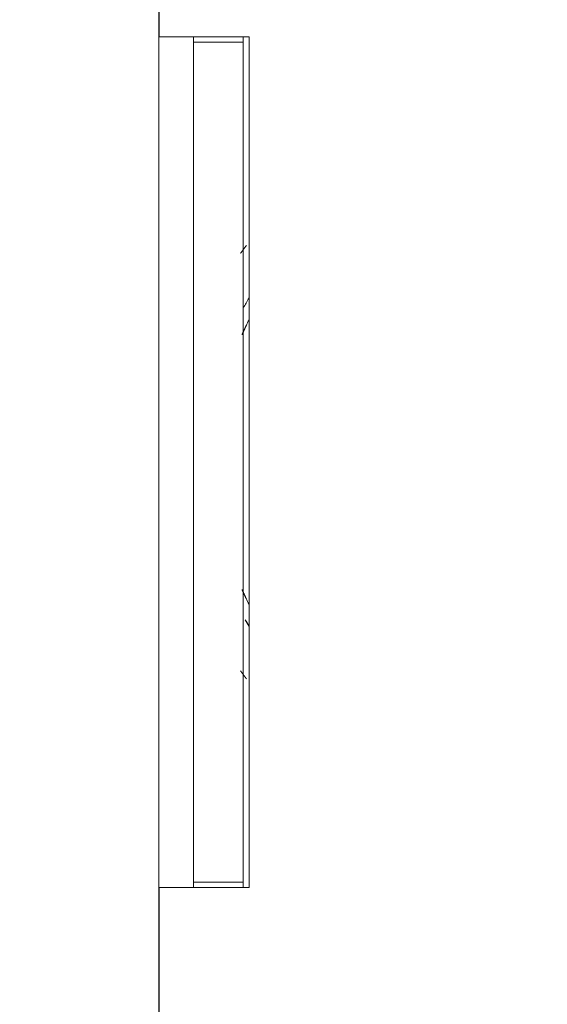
# Model space of a CAD drawing. Header units: millimetres. Extents: x 4 to 1188, y 1 to 840.
# Tile 87 of 210: x 201.2 to 208.38, y 682.49 to 695.88. Entities that reach past the tile are written whole.
import ezdxf

# ---------------------------------------------------------------- set-up
doc = ezdxf.new("R2010")
doc.units = ezdxf.units.MM
doc.layers.add('1', color=7, linetype='Continuous')
doc.styles.add('Arial Unicode MS', font='Arial Unicode MS')
doc.dimstyles.get("Standard").update_dxf_attribs({"dimtxt": 0.18, "dimasz": 0.18, "dimexe": 0.18, "dimexo": 0.0625, "dimgap": 0.09, "dimtad": 0, "dimtih": 1, "dimtoh": 1, "dimdec": 4, "dimzin": 0, "dimdsep": 46, "dimtxsty": 'Standard', "dimcen": 0.09, "dimadec": 0, "dimazin": 0, "dimtfac": 1, "dimtdec": 4, "dimtofl": 0, "dimtmove": 0, "dimatfit": 3, "dimfxl": 0, "dimtolj": 1, "dimtzin": 0, "dimarcsym": 0})

# ---------------------------------------------------------------- blocks, each defined once
blk = doc.blocks.new('_U16')
at = {"layer": '1', "color": 18, "lineweight": 35}
for p, q in [((192.374, 762.337), (192.374, 821.201)), ((407.917, 645.108), (407.917, 821.201)), ((192.374, 819.201), (407.917, 819.201))]:
    blk.add_line(p, q, dxfattribs=at)
at = {"layer": '1', "color": 18, "lineweight": 70}
for points in [[(192.374, 819.201), (195.874, 819.977), (195.874, 818.425)], [(407.917, 819.201), (404.417, 818.425), (404.417, 819.977)]]:
    blk.add_solid(points, dxfattribs=at)
at = {"layer": '1', "color": 18, "linetype": 'Continuous', "lineweight": 13, "insert": (289.628, 821.761), "char_height": 5, "attachment_point": 7, "line_spacing_factor": 1.047437, "style": 'Arial Unicode MS'}
blk.add_mtext('\\fArial Unicode MS|b0|i0;\\W1.0000;{\\H1.21x;(}1509{\\H1.21x;)}', dxfattribs=at)

msp = doc.modelspace()

# ---------------------------------------------------------------- linework, layer by layer
at = {"layer": '1', "color": 154, "linetype": 'Continuous', "lineweight": 13}
for p, q in [((203.0887, 709.1513), (203.0887, 670.5799)), ((203.0958, 705.2253), (203.0958, 695.6522)), ((204.3172, 695.6522), (203.0958, 695.6522)), ((203.5601, 695.6522), (203.5601, 695.5799)), ((204.2387, 695.6522), (204.2387, 695.5799)), ((204.3172, 684.079), (204.3172, 695.6522)), ((203.5601, 695.5799), (203.5601, 684.1513)), ((204.2387, 695.5799), (203.5601, 695.5799)), ((204.2387, 684.1513), (204.2387, 695.5799)), ((203.5601, 684.1513), (203.5601, 684.079)), ((203.5601, 684.1513), (204.2387, 684.1513)), ((204.2387, 684.1513), (204.2387, 684.079)), ((203.0958, 684.079), (204.3172, 684.079)), ((203.0958, 684.079), (203.0958, 674.5059))]:
    msp.add_line(p, q, dxfattribs=at)
for radius, start, end in [(4.4286, 149.70706, 151.78453), (4.4286, 149.70706, 151.78453), (4.4286, 149.70706, 151.78453), (4.4286, 149.70706, 151.78453), (4.4286, 149.70706, 151.78453), (4.4286, 149.70706, 151.78453), (4.2857, 153.15469, 155.58187), (4.2857, 153.15469, 155.58187), (4.2857, 153.15469, 155.58187), (4.2857, 204.41812, 206.84531), (4.2857, 204.41812, 206.84531), (4.2857, 204.41812, 206.84531), (4.4286, 208.94966, 210.29414), (4.4286, 208.94966, 210.29414), (4.4286, 208.94966, 210.29414), (4.4286, 208.94966, 210.29414), (4.4286, 208.94966, 210.29414), (4.4286, 208.94966, 210.29414), (4.4269, 208.96312, 210.25687), (4.4269, 208.96312, 210.25687), (4.4269, 208.96312, 210.25687)]:
    msp.add_arc((208.1411, 689.8656), radius, start, end, dxfattribs=at)
for points, weights in [([(204.2809, 692.8121), (204.261, 692.786), (204.2413, 692.7597), (204.2218, 692.7333), (204.2027, 692.7067)], [0.57384743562, 0.573912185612, 0.573981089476, 0.574054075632, 0.574131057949]), ([(204.2027, 687.0246), (204.2218, 686.998), (204.2413, 686.9716), (204.261, 686.9453), (204.2809, 686.9192)], [0.574131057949, 0.574054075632, 0.573981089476, 0.573912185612, 0.57384743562])]:
    msp.add_rational_spline(points, weights, degree=4, dxfattribs=at)
for points in [[(204.2215, 691.5989), (204.2499, 691.6632), (204.2804, 691.7265)], [(204.2215, 691.5989), (204.2499, 691.6632), (204.2804, 691.7265)], [(204.2215, 691.5989), (204.2499, 691.6632), (204.2804, 691.7265)], [(204.2804, 688.0048), (204.2499, 688.0681), (204.2214, 688.1325)], [(204.2804, 688.0048), (204.2499, 688.0681), (204.2214, 688.1325)], [(204.2804, 688.0048), (204.2499, 688.0681), (204.2214, 688.1325)]]:
    msp.add_open_spline(points, degree=2, dxfattribs=at)

# ---------------------------------------------------------------- dimensions: what is measured, and where the dimension line sits
at = {"layer": '1', "color": 18, "linetype": 'Continuous', "lineweight": 13}
dim = msp.add_linear_dim(base=(407.9172, 819.2011), p1=(192.3744, 761.337), p2=(407.9172, 644.1084), dimstyle='Standard', override={"dimtxt": 5, "dimasz": 3.5, "dimexe": 2, "dimexo": 1, "dimgap": 2.5, "dimtad": 1, "dimtih": 1, "dimtoh": 0, "dimdec": 0, "dimlfac": 7, "dimzin": 8, "dimdsep": 44, "dimlunit": 2, "dimpost": '(<>)', "dimtxsty": 'Arial Unicode MS', "dimsah": 1, "dimse1": 0, "dimse2": 0, "dimsd1": 0, "dimsd2": 0, "dimclrd": 18, "dimclre": 18, "dimclrt": 18, "dimtm": -0.1, "dimtfac": 0.4, "dimtdec": 2, "dimtofl": 1, "dimtmove": 0, "dimtzin": 8, "dimlwd": 35, "dimlwe": 35}, dxfattribs=at)
dim.commit()
dim.dimension.update_dxf_attribs({"geometry": '_U16', "text_midpoint": (300.1458, 819.2011), "dimtype": 160})

doc.saveas('drawing.dxf')
